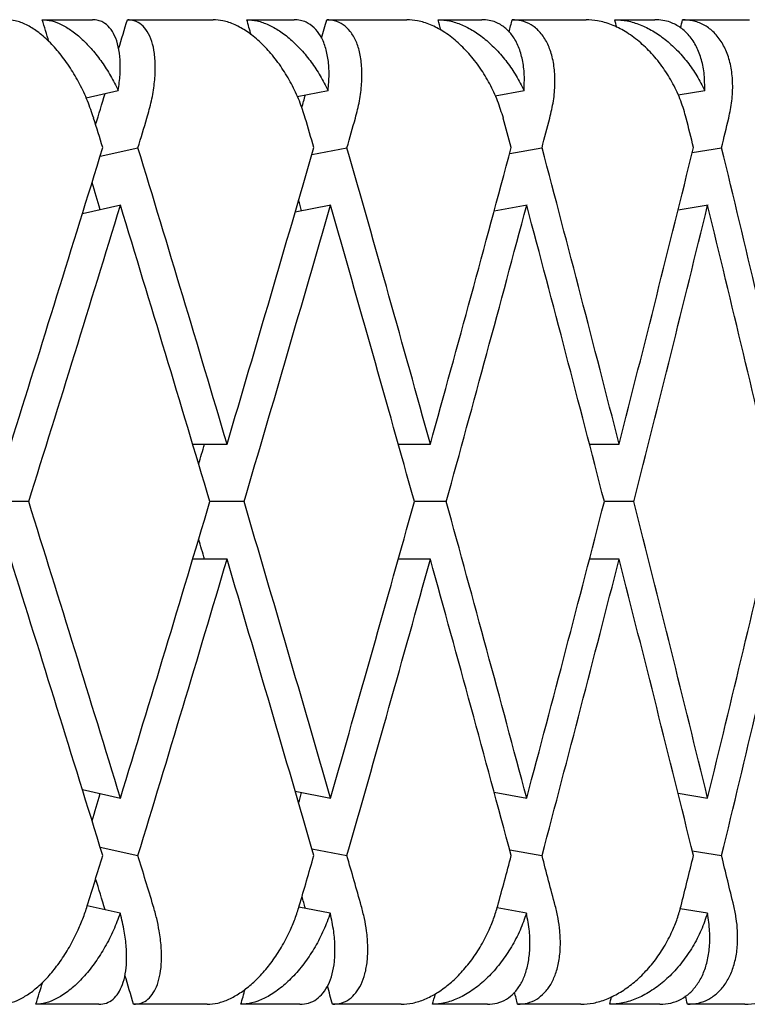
# Model space of a CAD drawing. Header units: millimetres. Extents: x 8 to 968, y 12 to 1099.
# Tile 43 of 73: x 355.52 to 359.21, y 686.32 to 691.32. Entities that reach past the tile are written whole.
import ezdxf

# ---------------------------------------------------------------- set-up
doc = ezdxf.new("R2010")
doc.units = ezdxf.units.MM

msp = doc.modelspace()

# ---------------------------------------------------------------- linework, layer by layer
at = {"color": 7, "linetype": 'Continuous', "lineweight": 30}
for p, q in [((355.6349, 691.3176), (355.8903, 691.3176)), ((356.0673, 691.3176), (356.5029, 691.3176)), ((356.6734, 691.3176), (356.9134, 691.3176)), ((357.0793, 691.3176), (357.4863, 691.3176)), ((357.6449, 691.3176), (357.8677, 691.3176)), ((358.0213, 691.3176), (358.3966, 691.3176)), ((358.5422, 691.3176), (358.7461, 691.3176)), ((358.8862, 691.3176), (359.2268, 691.3176)), ((355.857, 690.9211), (356.0209, 690.9577)), ((356.93, 690.927), (357.086, 690.9577)), ((357.9346, 690.9317), (358.0811, 690.9577)), ((358.8632, 690.9357), (358.9986, 690.9577)), ((355.9288, 690.6247), (356.1209, 690.6676)), ((357.0037, 690.6325), (357.182, 690.6676)), ((358.0085, 690.6385), (358.1724, 690.6676)), ((358.9357, 690.6434), (359.0845, 690.6676)), ((356.0331, 690.3757), (355.8386, 690.3323)), ((357.0999, 690.3757), (356.9188, 690.34)), ((358.0965, 690.3757), (357.9295, 690.346)), ((359.0154, 690.3757), (358.8632, 690.3509)), ((356.3982, 689.1625), (356.5731, 689.1625)), ((357.442, 689.1625), (357.6056, 689.1625)), ((358.4129, 689.1625), (358.5641, 689.1625)), ((355.5661, 688.8701), (355.3825, 688.8701)), ((356.6596, 688.8701), (356.4862, 688.8701)), ((357.6864, 688.8701), (357.5243, 688.8701)), ((358.6385, 688.8701), (358.4891, 688.8701)), ((356.5731, 688.5777), (356.3988, 688.5777)), ((357.6056, 688.5777), (357.4426, 688.5777)), ((358.5641, 688.5777), (358.4136, 688.5777)), ((355.8387, 687.4079), (356.0316, 687.3649)), ((356.9189, 687.4002), (357.0982, 687.3649)), ((357.9297, 687.3941), (358.0946, 687.3649)), ((358.8634, 687.3893), (359.0134, 687.3649)), ((355.9288, 687.1155), (356.1209, 687.0726)), ((357.0037, 687.1077), (357.182, 687.0726)), ((358.0085, 687.1017), (358.1724, 687.0726)), ((358.9357, 687.0968), (359.0845, 687.0726)), ((356.0309, 686.7803), (355.8635, 686.8176)), ((357.0974, 686.7803), (356.9381, 686.8116)), ((358.0937, 686.7803), (357.9443, 686.8068)), ((359.0123, 686.7803), (358.8743, 686.8027)), ((355.9222, 686.3176), (355.6025, 686.3176)), ((356.4721, 686.3176), (356.0989, 686.3176)), ((356.9433, 686.3176), (356.6429, 686.3176)), ((357.4576, 686.3176), (357.1089, 686.3176)), ((357.8955, 686.3176), (357.6166, 686.3176)), ((358.3702, 686.3176), (358.0487, 686.3176)), ((358.7714, 686.3176), (358.5162, 686.3176)), ((359.2029, 686.3176), (358.9111, 686.3176))]:
    msp.add_line(p, q, dxfattribs=at)
for centre, major_axis, ratio, start_param, end_param in [((347.8825, 689.4549), (-12.3495, 39.7685), 0.191074, 4.697106, 4.699897), ((347.8825, 688.2853), (12.9277, 39.7812), 0.165076, 4.838443, 4.842169), ((347.8825, 689.4549), (-11.676, 39.7583), 0.216249, 4.693788, 4.695741), ((347.8825, 688.2853), (12.3495, 39.7685), 0.191074, 4.845483, 4.847842), ((347.8825, 689.4549), (-10.9055, 39.7521), 0.240393, 4.691953, 4.693309), ((347.8825, 688.2853), (11.676, 39.7583), 0.216249, 4.850419, 4.851998), ((347.8825, 689.4549), (-10.0366, 39.7507), 0.263266, 4.691805, 4.692789), ((347.8825, 688.2853), (10.9055, 39.7521), 0.240393, 4.853402, 4.85443), ((347.8825, 688.2853), (12.9277, 39.7812), 0.165076, 4.828761, 4.832737), ((347.8825, 688.2853), (12.3495, 39.7685), 0.191074, 4.836591, 4.838215), ((347.8825, 688.8701), (-12.7753, 41.1398), 0.191074, 4.696757, 4.700396), ((347.8825, 688.2853), (13.3735, 41.153), 0.165076, 4.823819, 4.827465), ((347.8825, 688.8701), (-12.0787, 41.1293), 0.216249, 4.692601, 4.69624), ((347.8825, 688.2853), (12.7753, 41.1398), 0.191074, 4.829491, 4.833137), ((347.8825, 688.8701), (-11.2816, 41.1228), 0.240393, 4.690168, 4.693808), ((347.8825, 688.2853), (12.0787, 41.1293), 0.216249, 4.833647, 4.837293), ((347.8825, 688.8701), (-10.3827, 41.1214), 0.263266, 4.689648, 4.693287), ((347.8825, 688.2853), (11.2816, 41.1228), 0.240393, 4.836079, 4.839725), ((347.8825, 688.8701), (13.3735, 41.153), 0.165076, 4.773077, 4.809616), ((347.8825, 689.4549), (-12.7753, 41.1398), 0.191074, 4.646029, 4.682554), ((347.8825, 688.8701), (12.7753, 41.1398), 0.191074, 4.778749, 4.815288), ((347.8825, 689.4549), (-12.0787, 41.1293), 0.216249, 4.641873, 4.678397), ((347.8825, 688.8701), (12.0787, 41.1293), 0.216249, 4.782905, 4.819444), ((347.8825, 689.4549), (-11.2816, 41.1228), 0.240393, 4.639441, 4.675965), ((347.8825, 688.8701), (11.2816, 41.1228), 0.240393, 4.785337, 4.821876), ((347.8825, 689.4549), (-10.3827, 41.1214), 0.263266, 4.63892, 4.675445), ((347.8825, 689.4549), (-12.3495, 39.7685), 0.191074, 4.675659, 4.679135), ((347.8825, 689.4549), (-11.676, 39.7583), 0.216249, 4.671351, 4.672712), ((347.8825, 688.2853), (13.3735, 41.153), 0.165076, 4.780172, 4.816715), ((347.8825, 688.8701), (-12.7753, 41.1398), 0.191074, 4.653123, 4.689652), ((347.8825, 688.2853), (12.7753, 41.1398), 0.191074, 4.785844, 4.822387), ((347.8825, 688.8701), (-12.0787, 41.1293), 0.216249, 4.648967, 4.685496), ((347.8825, 688.2853), (12.0787, 41.1293), 0.216249, 4.79, 4.826543), ((347.8825, 688.8701), (-11.2816, 41.1228), 0.240393, 4.646535, 4.683064), ((347.8825, 688.2853), (11.2816, 41.1228), 0.240393, 4.792432, 4.828975), ((347.8825, 688.8701), (-10.3827, 41.1214), 0.263266, 4.646015, 4.682544), ((347.8825, 688.2853), (12.3495, 39.7685), 0.191074, 4.79113, 4.793674), ((347.8825, 689.4549), (-13.3735, 41.153), 0.165076, 4.608061, 4.644606), ((347.8825, 688.8701), (12.7753, 41.1398), 0.191074, 4.735123, 4.771655), ((347.8825, 689.4549), (-12.7753, 41.1398), 0.191074, 4.602389, 4.638934), ((347.8825, 688.8701), (12.0787, 41.1293), 0.216249, 4.739279, 4.775811), ((347.8825, 689.4549), (-12.0787, 41.1293), 0.216249, 4.598233, 4.634778), ((347.8825, 688.8701), (11.2816, 41.1228), 0.240393, 4.741711, 4.778243), ((347.8825, 689.4549), (-11.2816, 41.1228), 0.240393, 4.595801, 4.632346), ((347.8825, 688.8701), (10.3827, 41.1214), 0.263266, 4.742231, 4.778763), ((347.8825, 689.4549), (-12.3495, 39.7685), 0.191074, 4.631104, 4.633648), ((347.8825, 688.8701), (-13.3735, 41.153), 0.165076, 4.615162, 4.651701), ((347.8825, 688.2853), (12.7753, 41.1398), 0.191074, 4.742224, 4.778749), ((347.8825, 688.8701), (-12.7753, 41.1398), 0.191074, 4.60949, 4.646029), ((347.8825, 688.2853), (12.0787, 41.1293), 0.216249, 4.74638, 4.782905), ((347.8825, 689.4549), (-11.676, 39.7583), 0.216249, 4.626948, 4.627069), ((347.8825, 688.8701), (-12.0787, 41.1293), 0.216249, 4.605334, 4.641873), ((347.8825, 688.2853), (11.2816, 41.1228), 0.240393, 4.748813, 4.785337), ((347.8825, 688.8701), (-11.2816, 41.1228), 0.240393, 4.602902, 4.639441), ((347.8825, 688.2853), (10.3827, 41.1214), 0.263266, 4.749333, 4.785858), ((347.8825, 688.2853), (12.3495, 39.7685), 0.191074, 4.745643, 4.749119), ((347.8825, 688.2853), (11.676, 39.7583), 0.216249, 4.752066, 4.753427), ((347.8825, 688.8701), (12.7753, 41.1398), 0.191074, 4.72183, 4.728021), ((347.8825, 689.4549), (-13.3735, 41.153), 0.165076, 4.594759, 4.600959), ((347.8825, 688.8701), (12.0787, 41.1293), 0.216249, 4.725986, 4.732177), ((347.8825, 689.4549), (-12.7753, 41.1398), 0.191074, 4.589087, 4.595287), ((347.8825, 688.8701), (11.2816, 41.1228), 0.240393, 4.728418, 4.734609), ((347.8825, 689.4549), (-12.0787, 41.1293), 0.216249, 4.584931, 4.591131), ((347.8825, 688.8701), (10.3827, 41.1214), 0.263266, 4.728939, 4.73513), ((347.8825, 689.4549), (-11.2816, 41.1228), 0.240393, 4.582499, 4.588699), ((347.8825, 689.4549), (-12.9277, 39.7812), 0.165076, 4.592041, 4.596017), ((347.8825, 689.4549), (-12.3495, 39.7685), 0.191074, 4.586563, 4.588072), ((347.8825, 689.4549), (-12.9277, 39.7812), 0.165076, 4.579964, 4.583664), ((347.8825, 688.2853), (12.3495, 39.7685), 0.191074, 4.722241, 4.725077), ((347.8825, 689.4549), (-12.3495, 39.7685), 0.191074, 4.574292, 4.576625), ((347.8825, 688.2853), (11.676, 39.7583), 0.216249, 4.726397, 4.728349), ((347.8825, 688.2853), (10.9055, 39.7521), 0.240393, 4.728829, 4.73018), ((347.8825, 689.4549), (-11.676, 39.7583), 0.216249, 4.570135, 4.571666), ((347.8825, 688.2853), (10.0366, 39.7507), 0.263266, 4.729349, 4.730333), ((347.8825, 689.4549), (-10.9055, 39.7521), 0.240393, 4.567703, 4.568767)]:
    msp.add_ellipse(centre, major_axis=major_axis, ratio=ratio, start_param=start_param, end_param=end_param, dxfattribs=at)
for points, knots in [([(355.8959, 690.8176), (355.886, 690.8468), (355.866, 690.9062), (355.8256, 690.9921), (355.7782, 691.0736), (355.7257, 691.1463), (355.6687, 691.2092), (355.611, 691.2585), (355.5533, 691.2938), (355.5005, 691.3141), (355.4685, 691.3165), (355.454, 691.3176)], [0, 0, 0, 0, 0.114542, 0.23238, 0.34693, 0.464926, 0.577123, 0.692931, 0.799182, 0.908911, 1, 1, 1, 1]), ([(355.6349, 691.3176), (355.6507, 691.3163), (355.6826, 691.3138), (355.7339, 691.2936), (355.7863, 691.262), (355.8384, 691.219), (355.8897, 691.1654), (355.938, 691.103), (355.9828, 691.0333), (356.0081, 690.9831), (356.0209, 690.9577)], [0, 0, 0, 0, 0.121172, 0.245978, 0.367117, 0.49156, 0.616821, 0.745339, 0.871171, 1, 1, 1, 1]), ([(356.0209, 690.9577), (356.0245, 690.9848), (356.0318, 691.0399), (356.0314, 691.1148), (356.0224, 691.1821), (356.0044, 691.2371), (355.978, 691.2794), (355.9483, 691.3036), (355.9184, 691.3157), (355.8997, 691.3169), (355.8903, 691.3176)], [0, 0, 0, 0, 0.137628, 0.279151, 0.416817, 0.558784, 0.691042, 0.827634, 0.913195, 1, 1, 1, 1]), ([(356.1665, 690.8176), (356.1747, 690.8469), (356.1912, 690.9064), (356.2051, 690.9924), (356.2105, 691.0739), (356.2062, 691.1466), (356.1925, 691.2096), (356.1702, 691.2589), (356.1398, 691.2942), (356.1055, 691.3142), (356.079, 691.3165), (356.0673, 691.3176)], [0, 0, 0, 0, 0.114606, 0.23252, 0.347132, 0.465168, 0.577786, 0.694016, 0.800844, 0.911181, 1, 1, 1, 1]), ([(356.9706, 690.8176), (356.9611, 690.8468), (356.942, 690.9062), (356.9014, 690.9921), (356.8528, 691.0736), (356.7979, 691.1463), (356.7376, 691.2092), (356.6757, 691.2585), (356.6129, 691.2938), (356.5549, 691.3141), (356.5192, 691.3165), (356.5029, 691.3176)], [0, 0, 0, 0, 0.114542, 0.23238, 0.34693, 0.464926, 0.577123, 0.692931, 0.799182, 0.908911, 1, 1, 1, 1]), ([(356.6734, 691.3176), (356.691, 691.3163), (356.7267, 691.3138), (356.783, 691.2936), (356.84, 691.262), (356.896, 691.219), (356.9505, 691.1654), (357.0011, 691.103), (357.0476, 691.0333), (357.0731, 690.9831), (357.086, 690.9577)], [0, 0, 0, 0, 0.121172, 0.245978, 0.367117, 0.49156, 0.616821, 0.745339, 0.871171, 1, 1, 1, 1]), ([(357.086, 690.9577), (357.0884, 690.9848), (357.0933, 691.0399), (357.0881, 691.1148), (357.0736, 691.1821), (357.0494, 691.2371), (357.0164, 691.2794), (356.9808, 691.3036), (356.9457, 691.3157), (356.9242, 691.3169), (356.9134, 691.3176)], [0, 0, 0, 0, 0.137628, 0.279151, 0.416817, 0.558784, 0.691042, 0.827634, 0.913195, 1, 1, 1, 1]), ([(357.2249, 690.8176), (357.2324, 690.8469), (357.2476, 690.9064), (357.2581, 690.9924), (357.259, 691.0739), (357.2495, 691.1466), (357.2298, 691.2096), (357.2011, 691.2589), (357.164, 691.2942), (357.1233, 691.3142), (357.0929, 691.3165), (357.0793, 691.3176)], [0, 0, 0, 0, 0.114606, 0.23252, 0.347132, 0.465168, 0.577786, 0.694016, 0.800844, 0.911181, 1, 1, 1, 1]), ([(357.9761, 690.8176), (357.9671, 690.8468), (357.949, 690.9062), (357.9085, 690.9921), (357.8592, 691.0736), (357.8024, 691.1463), (357.7391, 691.2092), (357.6734, 691.2585), (357.6061, 691.2938), (357.5433, 691.3141), (357.5041, 691.3165), (357.4863, 691.3176)], [0, 0, 0, 0, 0.1145416, 0.23238, 0.3469304, 0.4649256, 0.5771225, 0.6929312, 0.7991817, 0.9089106, 1, 1, 1, 1]), ([(357.6449, 691.3176), (357.6642, 691.3163), (357.7034, 691.3138), (357.7643, 691.2936), (357.8255, 691.262), (357.8849, 691.219), (357.9423, 691.1654), (357.9949, 691.103), (358.0426, 691.0333), (358.0682, 690.9831), (358.0811, 690.9577)], [0, 0, 0, 0, 0.121172, 0.245978, 0.367117, 0.49156, 0.616821, 0.745339, 0.871171, 1, 1, 1, 1]), ([(358.0811, 690.9577), (358.0823, 690.9848), (358.0847, 691.0399), (358.0748, 691.1148), (358.0548, 691.1821), (358.0247, 691.2371), (357.9853, 691.2794), (357.9441, 691.3036), (357.9041, 691.3157), (357.8799, 691.3169), (357.8677, 691.3176)], [0, 0, 0, 0, 0.137628, 0.279151, 0.416817, 0.558784, 0.691042, 0.827634, 0.913195, 1, 1, 1, 1]), ([(358.2121, 690.8176), (358.2189, 690.8469), (358.2327, 690.9064), (358.2397, 690.9924), (358.2362, 691.0739), (358.2215, 691.1466), (358.1959, 691.2096), (358.1611, 691.2589), (358.1176, 691.2942), (358.0709, 691.3142), (358.0366, 691.3165), (358.0213, 691.3176)], [0, 0, 0, 0, 0.114606, 0.23252, 0.347132, 0.465168, 0.577786, 0.694016, 0.800844, 0.911181, 1, 1, 1, 1]), ([(358.9047, 690.8176), (358.8963, 690.8468), (358.8793, 690.9062), (358.8394, 690.9921), (358.7896, 691.0736), (358.7313, 691.1463), (358.6656, 691.2092), (358.5966, 691.2585), (358.5253, 691.2938), (358.4582, 691.3141), (358.4158, 691.3165), (358.3966, 691.3176)], [0, 0, 0, 0, 0.114542, 0.23238, 0.34693, 0.464926, 0.577123, 0.692931, 0.799182, 0.908911, 1, 1, 1, 1]), ([(358.5422, 691.3176), (358.563, 691.3163), (358.6053, 691.3138), (358.6705, 691.2936), (358.7353, 691.262), (358.7978, 691.219), (358.8575, 691.1654), (358.9117, 691.103), (358.9602, 691.0333), (358.9857, 690.9831), (358.9986, 690.9577)], [0, 0, 0, 0, 0.121172, 0.245978, 0.367117, 0.49156, 0.616821, 0.745339, 0.871171, 1, 1, 1, 1]), ([(358.9986, 690.9577), (358.9986, 690.9848), (358.9985, 691.0399), (358.9839, 691.1148), (358.9585, 691.1821), (358.9227, 691.2371), (358.8773, 691.2794), (358.8308, 691.3036), (358.7862, 691.3157), (358.7595, 691.3169), (358.7461, 691.3176)], [0, 0, 0, 0, 0.137628, 0.279151, 0.416817, 0.558784, 0.691042, 0.827634, 0.913195, 1, 1, 1, 1]), ([(359.1208, 690.8176), (359.1268, 690.8469), (359.139, 690.9064), (359.1424, 690.9924), (359.1346, 691.0739), (359.1149, 691.1466), (359.0836, 691.2096), (359.0429, 691.2589), (358.9932, 691.2942), (358.9409, 691.3142), (358.9031, 691.3165), (358.8862, 691.3176)], [0, 0, 0, 0, 0.114606, 0.23252, 0.347132, 0.465168, 0.577786, 0.694016, 0.800844, 0.911181, 1, 1, 1, 1]), ([(355.4213, 686.3176), (355.4371, 686.3188), (355.4693, 686.3214), (355.5208, 686.3418), (355.5735, 686.3736), (355.626, 686.4168), (355.6777, 686.4708), (355.7273, 686.5348), (355.7738, 686.6079), (355.8117, 686.6816), (355.8419, 686.7522), (355.8563, 686.7957), (355.8635, 686.8176)], [0, 0, 0, 0, 0.099032, 0.201043, 0.300045, 0.401731, 0.504401, 0.609736, 0.718397, 0.82995, 0.914331, 1, 1, 1, 1]), ([(356.0989, 686.3176), (356.112, 686.3188), (356.1387, 686.3214), (356.1721, 686.3419), (356.1999, 686.3739), (356.2209, 686.4174), (356.2351, 686.4717), (356.2416, 686.5362), (356.2401, 686.6099), (356.2308, 686.6835), (356.2167, 686.7535), (356.2045, 686.7961), (356.1984, 686.8176)], [0, 0, 0, 0, 0.099346, 0.201688, 0.301, 0.402993, 0.506234, 0.612154, 0.721444, 0.833657, 0.916225, 1, 1, 1, 1]), ([(356.4721, 686.3176), (356.4898, 686.3188), (356.5257, 686.3214), (356.5823, 686.3418), (356.6396, 686.3736), (356.696, 686.4168), (356.751, 686.4708), (356.8031, 686.5348), (356.8511, 686.6079), (356.8896, 686.6816), (356.9195, 686.7522), (356.9332, 686.7957), (356.9401, 686.8176)], [0, 0, 0, 0, 0.0990323, 0.2010432, 0.3000449, 0.4017309, 0.504401, 0.609736, 0.7183968, 0.8299501, 0.9143315, 1, 1, 1, 1]), ([(357.1089, 686.3176), (357.1241, 686.3188), (357.1549, 686.3214), (357.1945, 686.3419), (357.2284, 686.3739), (357.2553, 686.4174), (357.2749, 686.4717), (357.2865, 686.5362), (357.2894, 686.6099), (357.2835, 686.6835), (357.2717, 686.7535), (357.2605, 686.7961), (357.2548, 686.8176)], [0, 0, 0, 0, 0.099346, 0.201688, 0.301, 0.402993, 0.506234, 0.612154, 0.721444, 0.833657, 0.916225, 1, 1, 1, 1]), ([(357.4576, 686.3176), (357.477, 686.3188), (357.5163, 686.3214), (357.5776, 686.3418), (357.6391, 686.3736), (357.699, 686.4168), (357.7568, 686.4708), (357.8109, 686.5348), (357.8602, 686.6079), (357.8988, 686.6816), (357.9283, 686.7522), (357.9412, 686.7957), (357.9477, 686.8176)], [0, 0, 0, 0, 0.099032, 0.201043, 0.300045, 0.401731, 0.504401, 0.609736, 0.718397, 0.82995, 0.914331, 1, 1, 1, 1]), ([(358.0487, 686.3176), (358.0658, 686.3188), (358.1004, 686.3214), (358.146, 686.3419), (358.1857, 686.3739), (358.2182, 686.4174), (358.2432, 686.4717), (358.2598, 686.5362), (358.2672, 686.6099), (358.2646, 686.6835), (358.2552, 686.7535), (358.245, 686.7961), (358.2399, 686.8176)], [0, 0, 0, 0, 0.0993463, 0.2016876, 0.3010003, 0.4029927, 0.5062342, 0.6121536, 0.7214436, 0.8336571, 0.9162255, 1, 1, 1, 1]), ([(358.3702, 686.3176), (358.3911, 686.3188), (358.4336, 686.3214), (358.4992, 686.3418), (358.5643, 686.3736), (358.6273, 686.4168), (358.6874, 686.4708), (358.7432, 686.5348), (358.7933, 686.6079), (358.8319, 686.6816), (358.8606, 686.7522), (358.8727, 686.7957), (358.8787, 686.8176)], [0, 0, 0, 0, 0.099032, 0.201043, 0.300045, 0.401731, 0.504401, 0.609736, 0.718397, 0.82995, 0.914331, 1, 1, 1, 1]), ([(358.9111, 686.3176), (358.93, 686.3188), (358.9682, 686.3214), (359.0193, 686.3419), (359.0646, 686.3739), (359.1026, 686.4174), (359.1327, 686.4717), (359.1542, 686.5362), (359.1659, 686.6099), (359.1667, 686.6835), (359.1598, 686.7535), (359.1507, 686.7961), (359.1461, 686.8176)], [0, 0, 0, 0, 0.0993463, 0.2016876, 0.3010003, 0.4029927, 0.5062342, 0.6121536, 0.7214436, 0.8336571, 0.9162255, 1, 1, 1, 1]), ([(359.2029, 686.3176), (359.2253, 686.3188), (359.2707, 686.3214), (359.3399, 686.3418), (359.4082, 686.3736), (359.4738, 686.4168), (359.5359, 686.4708), (359.5929, 686.5348), (359.6434, 686.6079), (359.6816, 686.6816), (359.7094, 686.7522), (359.7205, 686.7957), (359.7261, 686.8176)], [0, 0, 0, 0, 0.099032, 0.201043, 0.300045, 0.401731, 0.504401, 0.609736, 0.718397, 0.82995, 0.914331, 1, 1, 1, 1]), ([(356.0309, 686.7803), (356.02, 686.7514), (355.9978, 686.6928), (355.9548, 686.6092), (355.9053, 686.5308), (355.8513, 686.4623), (355.7938, 686.4045), (355.7365, 686.361), (355.68, 686.3316), (355.6356, 686.319), (355.6106, 686.3179), (355.6025, 686.3176)], [0, 0, 0, 0, 0.119854, 0.243135, 0.363008, 0.486545, 0.60299, 0.72322, 0.833004, 0.946354, 1, 1, 1, 1]), ([(355.9222, 686.3176), (355.9353, 686.3188), (355.9618, 686.3214), (355.9951, 686.3418), (356.0227, 686.3736), (356.0436, 686.4168), (356.0576, 686.4708), (356.0641, 686.5348), (356.0624, 686.6079), (356.0526, 686.6904), (356.0383, 686.7495), (356.0309, 686.7803)], [0, 0, 0, 0, 0.104109, 0.21135, 0.315427, 0.422327, 0.53026, 0.640996, 0.755227, 0.8725, 1, 1, 1, 1]), ([(357.0974, 686.7803), (357.0867, 686.7514), (357.0651, 686.6928), (357.0215, 686.6092), (356.9704, 686.5308), (356.9137, 686.4623), (356.8524, 686.4045), (356.7907, 686.361), (356.7289, 686.3316), (356.6799, 686.319), (356.6519, 686.3179), (356.6429, 686.3176)], [0, 0, 0, 0, 0.1198541, 0.2431354, 0.3630084, 0.4865449, 0.6029901, 0.7232198, 0.833004, 0.9463541, 1, 1, 1, 1]), ([(356.9433, 686.3176), (356.9584, 686.3188), (356.989, 686.3214), (357.0285, 686.3418), (357.0622, 686.3736), (357.0889, 686.4168), (357.1083, 686.4708), (357.1199, 686.5348), (357.1226, 686.6079), (357.1165, 686.6904), (357.1039, 686.7495), (357.0974, 686.7803)], [0, 0, 0, 0, 0.104109, 0.21135, 0.315427, 0.422327, 0.53026, 0.640996, 0.755227, 0.8725, 1, 1, 1, 1]), ([(358.0937, 686.7803), (358.0834, 686.7514), (358.0626, 686.6928), (358.0187, 686.6092), (357.9663, 686.5308), (357.9074, 686.4623), (357.8428, 686.4045), (357.777, 686.361), (357.7105, 686.3316), (357.6573, 686.319), (357.6265, 686.3179), (357.6166, 686.3176)], [0, 0, 0, 0, 0.119854, 0.243135, 0.363008, 0.486545, 0.60299, 0.72322, 0.833004, 0.946354, 1, 1, 1, 1]), ([(357.8955, 686.3176), (357.9125, 686.3188), (357.9469, 686.3214), (357.9922, 686.3418), (358.0318, 686.3736), (358.0641, 686.4168), (358.0889, 686.4708), (358.1054, 686.5348), (358.1125, 686.6079), (358.1102, 686.6904), (358.0994, 686.7495), (358.0937, 686.7803)], [0, 0, 0, 0, 0.104109, 0.21135, 0.315427, 0.422327, 0.53026, 0.640996, 0.755227, 0.8725, 1, 1, 1, 1]), ([(359.0123, 686.7803), (359.0025, 686.7514), (358.9825, 686.6928), (358.9387, 686.6092), (358.8855, 686.5308), (358.8247, 686.4623), (358.7574, 686.4045), (358.6881, 686.361), (358.6173, 686.3316), (358.5602, 686.319), (358.5269, 686.3179), (358.5162, 686.3176)], [0, 0, 0, 0, 0.1198541, 0.2431354, 0.3630084, 0.4865449, 0.6029901, 0.7232198, 0.833004, 0.9463541, 1, 1, 1, 1]), ([(358.7714, 686.3176), (358.7902, 686.3188), (358.8282, 686.3214), (358.8791, 686.3418), (358.9241, 686.3736), (358.9618, 686.4168), (358.9918, 686.4708), (359.013, 686.5348), (359.0244, 686.6079), (359.0261, 686.6904), (359.017, 686.7495), (359.0123, 686.7803)], [0, 0, 0, 0, 0.104109, 0.21135, 0.315427, 0.422327, 0.53026, 0.640996, 0.755227, 0.8725, 1, 1, 1, 1])]:
    msp.add_open_spline(points, degree=3, knots=knots, dxfattribs=at)

doc.saveas('drawing.dxf')
